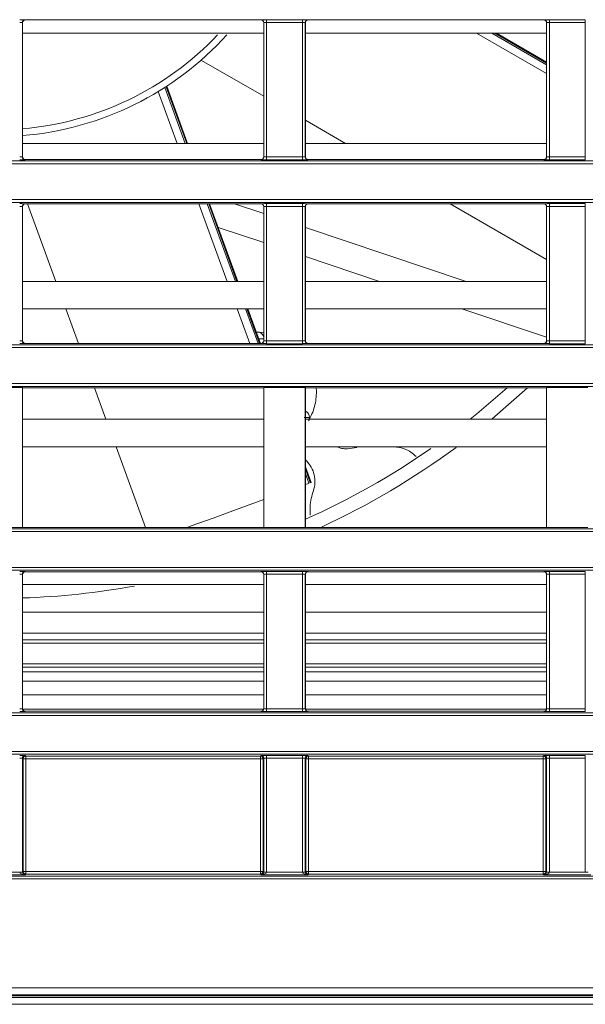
# Model space of a CAD drawing. Header units: millimetres. Extents: x 0 to 1118, y 0 to 864.
# Tile 64 of 248: x 192 to 202, y 430 to 448. Entities that reach past the tile are written whole.
import ezdxf

# ---------------------------------------------------------------- set-up
doc = ezdxf.new("R2010")
doc.units = ezdxf.units.MM

msp = doc.modelspace()

# ---------------------------------------------------------------- linework, layer by layer
at = {"color": 7, "linetype": 'Continuous', "lineweight": 15}
for p, q in [((191.995, 448.2), (191.995, 445.763)), ((191.997, 448.198), (191.995, 448.2)), ((191.997, 448.198), (191.997, 445.765)), ((192.045, 448.25), (192.047, 448.248)), ((196.317, 448.248), (192.047, 448.248)), ((196.317, 448.248), (196.319, 448.25)), ((196.369, 448.2), (196.367, 448.198)), ((196.367, 445.765), (196.367, 448.198)), ((196.369, 445.763), (196.369, 448.2)), ((196.419, 448.251), (197.07, 448.251)), ((196.419, 448.201), (196.419, 448.251)), ((197.07, 448.201), (196.419, 448.201)), ((196.419, 448.201), (196.419, 445.761)), ((197.07, 448.201), (197.07, 448.251)), ((197.07, 445.761), (197.07, 448.201)), ((197.12, 448.2), (197.12, 445.763)), ((197.122, 448.198), (197.12, 448.2)), ((197.122, 448.198), (197.122, 445.765)), ((197.17, 448.25), (197.172, 448.248)), ((201.442, 448.248), (197.172, 448.248)), ((201.442, 448.248), (201.444, 448.25)), ((201.494, 448.2), (201.492, 448.198)), ((201.492, 445.765), (201.492, 448.198)), ((201.494, 445.763), (201.494, 448.2)), ((201.544, 448.251), (202.195, 448.251)), ((201.544, 448.201), (201.544, 448.251)), ((202.195, 448.201), (201.544, 448.201)), ((201.544, 448.201), (201.544, 445.761)), ((202.195, 448.201), (202.195, 448.251)), ((202.195, 445.761), (202.195, 448.201)), ((196.367, 448.005), (191.997, 448.005)), ((201.492, 448.005), (197.122, 448.005)), ((201.492, 447.483), (200.587, 448.005)), ((195.239, 447.513), (196.367, 446.862)), ((194.988, 446.005), (194.61, 447.045)), ((197.122, 446.426), (197.851, 446.005)), ((196.367, 446.005), (191.997, 446.005)), ((201.492, 446.005), (197.122, 446.005)), ((191.995, 445.763), (191.997, 445.765)), ((196.367, 445.765), (196.369, 445.763)), ((196.419, 445.711), (196.419, 445.761)), ((196.419, 445.761), (197.07, 445.761)), ((197.07, 445.711), (197.07, 445.761)), ((197.12, 445.763), (197.122, 445.765)), ((201.492, 445.765), (201.494, 445.763)), ((201.544, 445.711), (201.544, 445.761)), ((201.544, 445.761), (202.195, 445.761)), ((202.195, 445.711), (202.195, 445.761)), ((161.236, 445.689), (370.628, 445.689)), ((370.628, 445.639), (161.236, 445.639)), ((192.047, 445.715), (192.045, 445.713)), ((196.317, 445.715), (192.047, 445.715)), ((196.319, 445.713), (196.317, 445.715)), ((197.07, 445.711), (196.419, 445.711)), ((197.172, 445.715), (197.17, 445.713)), ((201.442, 445.715), (197.172, 445.715)), ((201.444, 445.713), (201.442, 445.715)), ((202.195, 445.711), (201.544, 445.711)), ((161.236, 444.987), (370.628, 444.987)), ((370.628, 444.937), (161.236, 444.937)), ((191.995, 444.863), (191.995, 442.427)), ((191.997, 444.862), (191.995, 444.863)), ((192.045, 444.913), (192.047, 444.912)), ((196.317, 444.912), (192.047, 444.912)), ((192.087, 444.912), (192.599, 443.505)), ((195.898, 443.505), (195.386, 444.912)), ((195.835, 444.912), (196.367, 444.734)), ((196.317, 444.912), (196.319, 444.913)), ((196.369, 444.863), (196.367, 444.862)), ((196.369, 442.427), (196.369, 444.863)), ((196.419, 444.915), (197.07, 444.915)), ((196.419, 444.865), (196.419, 444.915)), ((197.07, 444.865), (196.419, 444.865)), ((196.419, 444.865), (196.419, 442.425)), ((197.07, 444.865), (197.07, 444.915)), ((197.07, 442.425), (197.07, 444.865)), ((197.12, 444.863), (197.12, 442.427)), ((197.122, 444.862), (197.12, 444.863)), ((197.17, 444.913), (197.172, 444.912)), ((201.442, 444.912), (197.172, 444.912)), ((199.745, 444.912), (201.492, 443.903)), ((201.442, 444.912), (201.444, 444.913)), ((201.494, 444.863), (201.492, 444.862)), ((201.494, 442.427), (201.494, 444.863)), ((201.544, 444.915), (202.195, 444.915)), ((201.544, 444.865), (201.544, 444.915)), ((202.195, 444.865), (201.544, 444.865)), ((201.544, 444.865), (201.544, 442.425)), ((202.195, 444.865), (202.195, 444.915)), ((202.195, 442.425), (202.195, 444.865)), ((191.997, 444.862), (191.997, 442.429)), ((196.367, 442.429), (196.367, 444.862)), ((197.122, 444.862), (197.122, 442.429)), ((201.492, 442.429), (201.492, 444.862)), ((196.367, 444.207), (195.543, 444.482)), ((197.122, 444.481), (200.039, 443.505)), ((198.463, 443.505), (197.122, 443.954)), ((196.367, 443.505), (191.997, 443.505)), ((201.492, 443.505), (197.122, 443.505)), ((196.367, 443.005), (191.997, 443.005)), ((192.781, 443.005), (193.009, 442.379)), ((196.308, 442.379), (196.08, 443.005)), ((201.492, 443.005), (197.122, 443.005)), ((201.492, 442.492), (199.957, 443.005)), ((196.25, 442.587), (196.367, 442.571)), ((191.995, 442.427), (191.997, 442.429)), ((192.047, 442.379), (192.045, 442.377)), ((196.317, 442.379), (192.047, 442.379)), ((196.319, 442.377), (196.317, 442.379)), ((196.367, 442.429), (196.369, 442.427)), ((196.419, 442.375), (196.419, 442.425)), ((196.419, 442.425), (197.07, 442.425)), ((197.07, 442.375), (196.419, 442.375)), ((197.07, 442.375), (197.07, 442.425)), ((197.12, 442.427), (197.122, 442.429)), ((197.172, 442.379), (197.17, 442.377)), ((201.442, 442.379), (197.172, 442.379)), ((201.444, 442.377), (201.442, 442.379)), ((201.492, 442.429), (201.494, 442.427)), ((201.544, 442.375), (201.544, 442.425)), ((201.544, 442.425), (202.195, 442.425)), ((202.195, 442.375), (201.544, 442.375)), ((202.195, 442.375), (202.195, 442.425)), ((161.236, 442.353), (370.628, 442.353)), ((370.628, 442.303), (161.236, 442.303)), ((161.236, 441.651), (370.628, 441.651)), ((370.628, 441.601), (161.236, 441.601)), ((191.994, 441.578), (191.244, 441.578)), ((191.997, 441.576), (191.994, 441.578)), ((191.994, 439.04), (191.994, 441.578)), ((196.367, 441.576), (191.997, 441.576)), ((191.997, 441.576), (191.997, 439.043)), ((193.302, 441.576), (193.509, 441.005)), ((196.369, 441.578), (196.367, 441.576)), ((196.367, 439.043), (196.367, 441.576)), ((197.119, 441.578), (196.369, 441.578)), ((196.369, 441.578), (196.369, 439.04)), ((197.122, 441.576), (197.119, 441.578)), ((197.119, 439.04), (197.119, 441.578)), ((201.492, 441.576), (197.122, 441.576)), ((197.122, 441.576), (197.122, 439.043)), ((197.317, 441.576), (197.325, 441.512)), ((201.494, 441.578), (201.492, 441.576)), ((201.492, 439.043), (201.492, 441.576)), ((202.244, 441.578), (201.494, 441.578)), ((201.494, 441.578), (201.494, 439.04)), ((197.135, 441.145), (197.122, 441.152)), ((196.367, 441.005), (191.997, 441.005)), ((201.492, 441.005), (197.122, 441.005)), ((197.198, 441.037), (197.194, 441.005)), ((196.367, 440.505), (191.997, 440.505)), ((193.691, 440.505), (194.223, 439.043)), ((201.492, 440.505), (197.122, 440.505)), ((198.053, 440.493), (197.885, 440.466)), ((197.122, 440.268), (197.142, 440.248)), ((197.225, 439.859), (197.122, 440.143)), ((197.186, 439.845), (197.211, 439.854)), ((168.705, 439.017), (278.656, 439.017)), ((191.994, 439.04), (191.244, 439.04)), ((191.997, 439.043), (191.994, 439.04)), ((196.367, 439.043), (191.997, 439.043)), ((196.369, 439.04), (196.367, 439.043)), ((197.119, 439.04), (196.369, 439.04)), ((197.122, 439.043), (197.119, 439.04)), ((201.492, 439.043), (197.122, 439.043)), ((201.494, 439.04), (201.492, 439.043)), ((202.244, 439.04), (201.494, 439.04)), ((278.673, 438.967), (168.705, 438.967)), ((168.705, 438.315), (278.16, 438.315)), ((278.011, 438.265), (168.705, 438.265)), ((191.995, 438.191), (191.995, 435.755)), ((191.997, 438.189), (191.995, 438.191)), ((191.997, 438.189), (191.997, 435.757)), ((192.045, 438.241), (192.047, 438.239)), ((196.317, 438.239), (192.047, 438.239)), ((196.317, 438.239), (196.319, 438.241)), ((196.369, 438.191), (196.367, 438.189)), ((196.367, 435.757), (196.367, 438.189)), ((196.369, 435.755), (196.369, 438.191)), ((196.419, 438.243), (197.07, 438.243)), ((196.419, 438.193), (196.419, 438.243)), ((197.07, 438.193), (196.419, 438.193)), ((196.419, 438.193), (196.419, 435.753)), ((197.07, 438.193), (197.07, 438.243)), ((197.07, 435.753), (197.07, 438.193)), ((197.12, 438.191), (197.12, 435.755)), ((197.122, 438.189), (197.12, 438.191)), ((197.122, 438.189), (197.122, 435.757)), ((197.17, 438.241), (197.172, 438.239)), ((201.442, 438.239), (197.172, 438.239)), ((201.442, 438.239), (201.444, 438.241)), ((201.494, 438.191), (201.492, 438.189)), ((201.492, 435.757), (201.492, 438.189)), ((201.494, 435.755), (201.494, 438.191)), ((201.544, 438.243), (202.195, 438.243)), ((201.544, 438.193), (201.544, 438.243)), ((202.195, 438.193), (201.544, 438.193)), ((201.544, 438.193), (201.544, 435.753)), ((202.195, 438.193), (202.195, 438.243)), ((202.195, 435.753), (202.195, 438.193)), ((196.367, 438.005), (191.997, 438.005)), ((201.492, 438.005), (197.122, 438.005)), ((191.997, 437.505), (196.367, 437.505)), ((197.122, 437.505), (201.492, 437.505)), ((191.997, 436.944), (196.367, 436.944)), ((197.122, 436.944), (201.492, 436.944)), ((191.997, 436.566), (196.367, 436.566)), ((197.122, 436.566), (201.492, 436.566)), ((196.367, 436.255), (191.997, 436.255)), ((201.492, 436.255), (197.122, 436.255)), ((191.997, 436.005), (196.367, 436.005)), ((197.122, 436.005), (201.492, 436.005)), ((191.995, 435.755), (191.997, 435.757)), ((196.367, 435.757), (196.369, 435.755)), ((197.12, 435.755), (197.122, 435.757)), ((201.492, 435.757), (201.494, 435.755)), ((168.739, 435.681), (278.011, 435.681)), ((278.16, 435.631), (168.739, 435.631)), ((191.998, 435.748), (196.366, 435.748)), ((192.047, 435.707), (192.045, 435.705)), ((196.317, 435.707), (192.047, 435.707)), ((196.319, 435.705), (196.317, 435.707)), ((196.419, 435.703), (196.419, 435.753)), ((196.419, 435.753), (197.07, 435.753)), ((197.07, 435.703), (196.419, 435.703)), ((197.07, 435.703), (197.07, 435.753)), ((197.123, 435.748), (201.491, 435.748)), ((197.172, 435.707), (197.17, 435.705)), ((201.442, 435.707), (197.172, 435.707)), ((201.444, 435.705), (201.442, 435.707)), ((201.544, 435.703), (201.544, 435.753)), ((201.544, 435.753), (202.195, 435.753)), ((202.195, 435.703), (201.544, 435.703)), ((202.195, 435.703), (202.195, 435.753)), ((168.442, 434.979), (278.798, 434.979)), ((278.697, 434.929), (168.442, 434.929)), ((192.045, 434.905), (192.057, 434.894)), ((192.057, 434.894), (196.307, 434.894)), ((192.057, 434.894), (192.057, 434.844)), ((196.307, 434.894), (196.319, 434.905)), ((196.307, 434.844), (196.307, 434.894)), ((196.419, 434.907), (197.07, 434.907)), ((196.419, 434.857), (196.419, 434.907)), ((197.07, 434.857), (197.07, 434.907)), ((197.17, 434.905), (197.182, 434.894)), ((197.182, 434.894), (201.432, 434.894)), ((197.182, 434.894), (197.182, 434.844)), ((201.432, 434.894), (201.444, 434.905)), ((201.432, 434.844), (201.432, 434.894)), ((201.544, 434.907), (202.195, 434.907)), ((201.544, 434.857), (201.544, 434.907)), ((202.195, 434.857), (202.195, 434.907)), ((191.995, 434.855), (191.995, 432.792)), ((192.007, 434.844), (191.995, 434.855)), ((192.007, 432.804), (192.007, 434.844)), ((192.057, 434.844), (192.007, 434.844)), ((196.307, 434.844), (192.057, 434.844)), ((192.057, 434.844), (192.057, 432.804)), ((196.357, 434.844), (196.307, 434.844)), ((196.307, 432.804), (196.307, 434.844)), ((196.369, 434.855), (196.357, 434.844)), ((196.357, 434.844), (196.357, 432.804)), ((196.369, 432.792), (196.369, 434.855)), ((197.07, 434.857), (196.419, 434.857)), ((196.419, 434.857), (196.419, 432.792)), ((197.07, 432.792), (197.07, 434.857)), ((197.12, 434.855), (197.12, 432.792)), ((197.132, 434.844), (197.12, 434.855)), ((197.132, 432.804), (197.132, 434.844)), ((197.182, 434.844), (197.132, 434.844)), ((197.182, 434.844), (197.182, 432.804)), ((201.432, 434.844), (197.182, 434.844)), ((201.482, 434.844), (201.432, 434.844)), ((201.432, 432.804), (201.432, 434.844)), ((201.494, 434.855), (201.482, 434.844)), ((201.482, 434.844), (201.482, 432.804)), ((201.494, 432.792), (201.494, 434.855)), ((202.195, 434.857), (201.544, 434.857)), ((201.544, 434.857), (201.544, 432.792)), ((202.195, 432.792), (202.195, 434.857)), ((192.044, 432.741), (191.195, 432.741)), ((191.294, 432.791), (191.945, 432.791)), ((191.945, 432.792), (191.995, 432.792)), ((191.995, 432.792), (192.007, 432.804)), ((192.007, 432.804), (192.057, 432.804)), ((192.057, 432.754), (192.044, 432.741)), ((192.057, 432.804), (192.057, 432.754)), ((192.057, 432.804), (196.307, 432.804)), ((196.307, 432.754), (192.057, 432.754)), ((196.307, 432.754), (196.307, 432.804)), ((196.357, 432.804), (196.307, 432.804)), ((196.32, 432.741), (196.307, 432.754)), ((197.169, 432.741), (196.32, 432.741)), ((196.357, 432.804), (196.369, 432.792)), ((196.369, 432.792), (196.419, 432.792)), ((196.419, 432.791), (197.07, 432.791)), ((197.07, 432.792), (197.12, 432.792)), ((197.12, 432.792), (197.132, 432.804)), ((197.132, 432.804), (197.182, 432.804)), ((197.182, 432.754), (197.169, 432.741)), ((197.182, 432.804), (197.182, 432.754)), ((197.182, 432.804), (201.432, 432.804)), ((201.432, 432.754), (197.182, 432.754)), ((201.432, 432.754), (201.432, 432.804)), ((201.482, 432.804), (201.432, 432.804)), ((201.445, 432.741), (201.432, 432.754)), ((202.294, 432.741), (201.445, 432.741)), ((201.482, 432.804), (201.494, 432.792)), ((201.494, 432.792), (201.544, 432.792)), ((201.544, 432.791), (202.195, 432.791)), ((202.195, 432.792), (202.245, 432.792)), ((166.42, 432.718), (365.444, 432.718)), ((365.444, 432.668), (166.42, 432.668)), ((163.069, 430.69), (368.795, 430.69)), ((368.802, 430.548), (163.062, 430.548)), ((368.795, 430.565), (163.069, 430.565)), ((163.844, 430.517), (368.019, 430.517)), ((163.844, 430.392), (368.019, 430.392))]:
    msp.add_line(p, q, dxfattribs=at)
at = {"color": 9, "linetype": 'Continuous', "lineweight": 15}
for p, q in [((201.492, 447.274), (200.226, 448.005)), ((200.504, 448.005), (201.492, 447.435)), ((201.492, 447.465), (200.557, 448.005)), ((194.574, 447.022), (194.944, 446.005)), ((194.972, 446.005), (194.597, 447.036)), ((194.796, 446.005), (194.453, 446.946)), ((195.706, 443.505), (195.194, 444.912)), ((195.342, 444.912), (195.854, 443.505)), ((195.882, 443.505), (195.37, 444.912)), ((196.116, 442.379), (195.888, 443.005)), ((196.036, 443.005), (196.264, 442.379)), ((196.292, 442.379), (196.064, 443.005)), ((197.211, 439.854), (197.122, 440.098)), ((197.122, 440.021), (197.186, 439.845)), ((191.997, 437.126), (196.367, 437.126)), ((197.122, 437.126), (201.492, 437.126)), ((196.367, 437.001), (191.997, 437.001)), ((201.492, 437.001), (197.122, 437.001)), ((191.997, 436.508), (196.367, 436.508)), ((197.122, 436.508), (201.492, 436.508)), ((196.367, 436.424), (191.997, 436.424)), ((201.492, 436.424), (197.122, 436.424))]:
    msp.add_line(p, q, dxfattribs=at)
at = {"color": 7, "linetype": 'Continuous', "lineweight": 15, "flags": 128}
for points in [[(200.108, 441.005), (200.231, 441.104), (200.778, 441.576)], [(201.146, 441.576), (200.51, 441.01), (200.504, 441.005)], [(197.186, 439.845), (197.175, 439.84), (197.161, 439.835), (197.145, 439.829), (197.127, 439.823), (197.122, 439.821)], [(197.225, 439.859), (197.224, 439.858), (197.219, 439.857), (197.211, 439.854)], [(196.367, 439.546), (195.921, 439.384), (195.45, 439.213), (195.053, 439.068), (194.983, 439.043)], [(191.945, 432.791), (191.955, 432.791), (191.964, 432.791), (191.973, 432.791), (191.98, 432.791), (191.987, 432.791), (191.991, 432.791), (191.994, 432.791), (191.995, 432.791)], [(196.369, 432.791), (196.37, 432.791), (196.373, 432.791), (196.377, 432.791), (196.384, 432.791), (196.391, 432.791), (196.4, 432.791), (196.409, 432.791), (196.419, 432.791)], [(197.07, 432.791), (197.08, 432.791), (197.089, 432.791), (197.098, 432.791), (197.105, 432.791), (197.112, 432.791), (197.116, 432.791), (197.119, 432.791), (197.12, 432.791)], [(201.494, 432.791), (201.495, 432.791), (201.498, 432.791), (201.502, 432.791), (201.509, 432.791), (201.516, 432.791), (201.525, 432.791), (201.534, 432.791), (201.544, 432.791)]]:
    msp.add_lwpolyline(points, dxfattribs=at)
at = {"color": 9, "linetype": 'Continuous', "lineweight": 15, "flags": 128}
msp.add_lwpolyline([(197.135, 441.145), (197.134, 441.143), (197.131, 441.138), (197.127, 441.13), (197.122, 441.122)], dxfattribs=at)
at = {"color": 7, "linetype": 'Continuous', "lineweight": 15}
for centre, radius, start, end in [((192.045, 448.199), 0.05, 90.0284, 179.9716), ((196.319, 448.199), 0.05, 0.0284, 89.9716), ((197.17, 448.199), 0.05, 90.0198, 179.9802), ((201.444, 448.199), 0.05, 0.0162, 89.9752), ((191.535, 451.755), 5.625, 274.715, 317.7962), ((192.045, 445.763), 0.05, 180.0275, 269.9725), ((196.319, 445.763), 0.05, 270.0275, 359.9725), ((197.17, 445.763), 0.05, 180.0189, 269.9811), ((201.444, 445.763), 0.05, 270.0239, 359.9847), ((192.045, 444.863), 0.05, 90.0284, 179.9716), ((196.319, 444.863), 0.05, 0.0284, 89.9716), ((197.17, 444.863), 0.05, 90.0198, 179.9802), ((201.444, 444.863), 0.05, 0.0162, 89.9752), ((196.25, 442.462), 0.125, 20.8474, 97.8473), ((192.045, 442.427), 0.05, 180.0275, 269.9725), ((196.319, 442.427), 0.05, 270.0275, 359.9725), ((197.17, 442.427), 0.05, 180.0189, 269.9811), ((201.444, 442.427), 0.05, 270.0239, 359.9847), ((197.073, 441.037), 0.125, 0, 60), ((191.535, 451.755), 13.75, 293.976, 304.8671), ((191.535, 451.755), 14, 294.767, 306.4524), ((192.045, 438.191), 0.05, 90.0284, 179.9716), ((196.319, 438.191), 0.05, 0.0284, 89.9716), ((197.17, 438.191), 0.05, 90.0198, 179.9802), ((201.444, 438.191), 0.05, 0.0162, 89.9752), ((191.535, 451.755), 14, 271.8926, 280.2427), ((192.045, 435.755), 0.05, 180.0275, 269.9725), ((196.319, 435.755), 0.05, 270.0275, 359.9725), ((197.17, 435.755), 0.05, 180.0189, 269.9811), ((201.444, 435.755), 0.05, 270.0239, 359.9847), ((192.045, 434.855), 0.05, 90.0284, 179.9716), ((192.057, 434.844), 0.05, 90.0167, 179.9811), ((196.307, 434.844), 0.05, 0.0275, 89.9747), ((196.319, 434.855), 0.05, 0.0284, 89.9716), ((197.17, 434.855), 0.05, 90.0198, 179.9802), ((197.182, 434.844), 0.05, 90.0167, 179.9811), ((201.432, 434.844), 0.05, 0.0275, 89.9747), ((201.444, 434.855), 0.05, 0.0162, 89.9752), ((192.057, 432.804), 0.05, 180.0189, 269.9811), ((196.307, 432.804), 0.05, 270.0275, 359.9725), ((197.182, 432.804), 0.05, 180.0189, 269.9811), ((201.432, 432.804), 0.05, 270.0275, 359.9725)]:
    msp.add_arc(centre, radius, start, end, dxfattribs=at)
at = {"color": 9, "linetype": 'Continuous', "lineweight": 15}
msp.add_arc((191.535, 451.755), 5.5, 274.8224, 316.5986, dxfattribs=at)
at = {"color": 7, "linetype": 'Continuous', "lineweight": 15}
for centre, major_axis, ratio, start_param, end_param in [((191.945, 448.249), (0.1, 0), 0.017455, 0.017453, 1.570796), ((191.945, 448.199), (0.05, 0), 0.03491, 0.017453, 1.570796), ((192.047, 448.198), (0.0354, -0.0354), 0.999695, 2.356347, 3.926839), ((196.317, 448.198), (0.0354, 0.0354), 0.999695, 5.497939, 7.068431), ((196.419, 448.249), (0.1, 0), 0.017455, 1.570796, 3.124139), ((196.419, 448.199), (0.05, 0), 0.03491, 1.570796, 3.124139), ((197.07, 448.249), (0.1, 0), 0.017455, 0.017453, 1.570796), ((197.07, 448.199), (0.05, 0), 0.03491, 0.017453, 1.570796), ((197.172, 448.198), (0.0354, -0.0354), 0.999695, 2.356347, 3.926839), ((201.442, 448.198), (0.0354, 0.0354), 0.999695, 5.497939, 7.068431), ((201.544, 448.249), (0.1, 0), 0.017455, 1.570796, 3.124139), ((201.544, 448.199), (0.05, 0), 0.03491, 1.570796, 3.124139), ((191.945, 445.763), (0.05, 0), 0.03491, 4.712389, 6.265732), ((192.047, 445.765), (0.0354, 0.0354), 0.999695, 2.356347, 3.926839), ((196.317, 445.765), (0.0354, -0.0354), 0.999695, 5.497939, 7.068431), ((196.419, 445.763), (0.05, 0), 0.03491, 3.159046, 4.712389), ((197.07, 445.763), (0.05, 0), 0.03491, 4.712389, 6.265732), ((197.172, 445.765), (0.0354, 0.0354), 0.999695, 2.356347, 3.926839), ((201.442, 445.765), (0.0354, -0.0354), 0.999695, 5.497939, 7.068431), ((201.544, 445.763), (0.05, 0), 0.03491, 3.159046, 4.712389), ((191.945, 445.713), (0.1, 0), 0.017455, 4.712389, 6.265732), ((196.419, 445.713), (0.1, 0), 0.017455, 3.159046, 4.712389), ((197.07, 445.713), (0.1, 0), 0.017455, 4.712389, 6.265732), ((201.544, 445.713), (0.1, 0), 0.017455, 3.159046, 4.712389), ((191.945, 444.913), (0.1, 0), 0.017455, 0.017453, 1.570796), ((191.945, 444.863), (0.05, 0), 0.03491, 0.017453, 1.570796), ((192.047, 444.862), (0.0354, -0.0354), 0.999695, 2.356347, 3.926839), ((196.317, 444.862), (0.0354, 0.0354), 0.999695, 5.497939, 7.068431), ((196.419, 444.913), (0.1, 0), 0.017455, 1.570796, 3.124139), ((196.419, 444.863), (0.05, 0), 0.03491, 1.570796, 3.124139), ((197.07, 444.913), (0.1, 0), 0.017455, 0.017453, 1.570796), ((197.07, 444.863), (0.05, 0), 0.03491, 0.017453, 1.570796), ((197.172, 444.862), (0.0354, -0.0354), 0.999695, 2.356347, 3.926839), ((201.442, 444.862), (0.0354, 0.0354), 0.999695, 5.497939, 7.068431), ((201.544, 444.913), (0.1, 0), 0.017455, 1.570796, 3.124139), ((201.544, 444.863), (0.05, 0), 0.03491, 1.570796, 3.124139), ((191.945, 442.427), (0.05, 0), 0.03491, 4.712389, 6.265732), ((191.945, 442.377), (0.1, 0), 0.017455, 4.712389, 6.265732), ((192.047, 442.429), (0.0354, 0.0354), 0.999695, 2.356347, 3.926839), ((196.317, 442.429), (0.0354, -0.0354), 0.999695, 5.497939, 7.068431), ((196.419, 442.377), (0.1, 0), 0.017455, 3.159046, 4.712389), ((196.419, 442.427), (0.05, 0), 0.03491, 3.159046, 4.712389), ((197.07, 442.427), (0.05, 0), 0.03491, 4.712389, 6.265732), ((197.07, 442.377), (0.1, 0), 0.017455, 4.712389, 6.265732), ((197.172, 442.429), (0.0354, 0.0354), 0.999695, 2.356347, 3.926839), ((201.442, 442.429), (0.0354, -0.0354), 0.999695, 5.497939, 7.068431), ((201.544, 442.377), (0.1, 0), 0.017455, 3.159046, 4.712389), ((201.544, 442.427), (0.05, 0), 0.03491, 3.159046, 4.712389), ((191.945, 438.241), (0.1, 0), 0.017455, 0.017453, 1.570796), ((191.945, 438.191), (0.05, 0), 0.03491, 0.017453, 1.570796), ((192.047, 438.189), (0.0354, -0.0354), 0.999695, 2.356347, 3.926839), ((196.317, 438.189), (0.0354, 0.0354), 0.999695, 5.497939, 7.068431), ((196.419, 438.241), (0.1, 0), 0.017455, 1.570796, 3.124139), ((196.419, 438.191), (0.05, 0), 0.03491, 1.570796, 3.124139), ((197.07, 438.241), (0.1, 0), 0.017455, 0.017453, 1.570796), ((197.07, 438.191), (0.05, 0), 0.03491, 0.017453, 1.570796), ((197.172, 438.189), (0.0354, -0.0354), 0.999695, 2.356347, 3.926839), ((201.442, 438.189), (0.0354, 0.0354), 0.999695, 5.497939, 7.068431), ((201.544, 438.241), (0.1, 0), 0.017455, 1.570796, 3.124139), ((201.544, 438.191), (0.05, 0), 0.03491, 1.570796, 3.124139), ((191.945, 435.755), (0.05, 0), 0.03491, 4.712389, 6.265732), ((192.047, 435.757), (-0.0354, -0.0354), 0.999695, 5.497939, 7.068431), ((196.317, 435.757), (-0.0354, 0.0354), 0.999695, 2.356347, 3.926839), ((196.419, 435.755), (0.05, 0), 0.03491, 3.159046, 4.712389), ((197.07, 435.755), (0.05, 0), 0.03491, 4.712389, 6.265732), ((197.172, 435.757), (-0.0354, -0.0354), 0.999695, 5.497939, 7.068431), ((201.442, 435.757), (-0.0354, 0.0354), 0.999695, 2.356347, 3.926839), ((201.544, 435.755), (0.05, 0), 0.03491, 3.159046, 4.712389), ((191.945, 435.705), (0.1, 0), 0.017455, 4.712389, 6.265732), ((196.419, 435.705), (0.1, 0), 0.017455, 3.159046, 4.712389), ((197.07, 435.705), (0.1, 0), 0.017455, 4.712389, 6.265732), ((201.544, 435.705), (0.1, 0), 0.017455, 3.159046, 4.712389), ((191.945, 434.905), (0.1, 0), 0.017455, 0.017453, 1.570796), ((196.419, 434.905), (0.1, 0), 0.017455, 1.570796, 3.124139), ((197.07, 434.905), (0.1, 0), 0.017455, 0.017453, 1.570796), ((201.544, 434.905), (0.1, 0), 0.017455, 1.570796, 3.124139), ((191.945, 434.855), (0.05, 0), 0.03491, 0.017453, 1.570796), ((196.419, 434.855), (0.05, 0), 0.03491, 1.570796, 3.124139), ((197.07, 434.855), (0.05, 0), 0.03491, 0.017453, 1.570796), ((201.544, 434.855), (0.05, 0), 0.03491, 1.570796, 3.124139), ((192.045, 432.792), (-0.0707, -0.0707), 0.999695, 5.497939, 5.515088), ((192.044, 432.791), (0.0983, -0.0012), 0.508671, 3.16514, 4.718483), ((192.045, 432.792), (0.0354, 0.0354), 0.999087, 2.356347, 2.373495), ((192.044, 432.791), (-0.019, 0.0467), 0.951631, 1.184539, 2.737882), ((196.32, 432.791), (0.0983, 0.0012), 0.508671, 4.706295, 6.259638), ((196.32, 432.791), (0.019, 0.0467), 0.951631, 3.545304, 5.098647), ((196.319, 432.792), (0.0354, -0.0354), 0.999087, 0.768097, 0.785246), ((196.319, 432.792), (-0.0707, 0.0707), 0.999695, 3.90969, 3.926839), ((197.17, 432.792), (-0.0707, -0.0707), 0.999695, 5.497939, 5.515088), ((197.169, 432.791), (0.0983, -0.0012), 0.508671, 3.16514, 4.718483), ((197.17, 432.792), (0.0354, 0.0354), 0.999087, 2.356347, 2.373495), ((197.169, 432.791), (-0.019, 0.0467), 0.951631, 1.184539, 2.737882), ((201.445, 432.791), (0.0983, 0.0012), 0.508671, 4.706295, 6.259638), ((201.445, 432.791), (0.019, 0.0467), 0.951631, 3.545304, 5.098647), ((201.444, 432.792), (0.0354, -0.0354), 0.999087, 0.768097, 0.785246), ((201.444, 432.792), (-0.0707, 0.0707), 0.999695, 3.90969, 3.926839)]:
    msp.add_ellipse(centre, major_axis=major_axis, ratio=ratio, start_param=start_param, end_param=end_param, dxfattribs=at)
for points, knots in [([(196.275, 442.462), (196.288, 442.462), (196.314, 442.462), (196.347, 442.462), (196.371, 442.462), (196.374, 442.462), (196.375, 442.462)], [0, 0, 0, 0, 0.249986, 0.500006, 0.749999, 1, 1, 1, 1]), ([(197.325, 441.512), (197.319, 441.417), (197.306, 441.229), (197.223, 441.059), (197.181, 440.974)], [0, 0, 0, 0, 0.499997, 1, 1, 1, 1]), ([(197.198, 441.037), (197.196, 441.037), (197.194, 441.037), (197.182, 441.037), (197.169, 441.037), (197.153, 441.037), (197.13, 441.037), (197.11, 441.037), (197.098, 441.037)], [0, 0, 0, 0, 0.239451, 0.368359, 0.499982, 0.631623, 0.760531, 1, 1, 1, 1]), ([(197.885, 440.466), (197.85, 440.467), (197.782, 440.471), (197.717, 440.494), (197.685, 440.505)], [0, 0, 0, 0, 0.503979, 1, 1, 1, 1]), ([(199.133, 440.329), (199.069, 440.382), (198.949, 440.481), (198.795, 440.497), (198.723, 440.505)], [0, 0, 0, 0, 0.533905, 1, 1, 1, 1]), ([(197.142, 440.248), (197.174, 440.211), (197.237, 440.137), (197.288, 439.998), (197.304, 439.851), (197.28, 439.756), (197.268, 439.709)], [0, 0, 0, 0, 0.250005, 0.500003, 0.750002, 1, 1, 1, 1]), ([(197.268, 439.709), (197.24, 439.613), (197.198, 439.467), (197.208, 439.315), (197.212, 439.263)], [0, 0, 0, 0, 0.653008, 1, 1, 1, 1])]:
    msp.add_open_spline(points, degree=3, knots=knots, dxfattribs=at)

doc.saveas('drawing.dxf')
